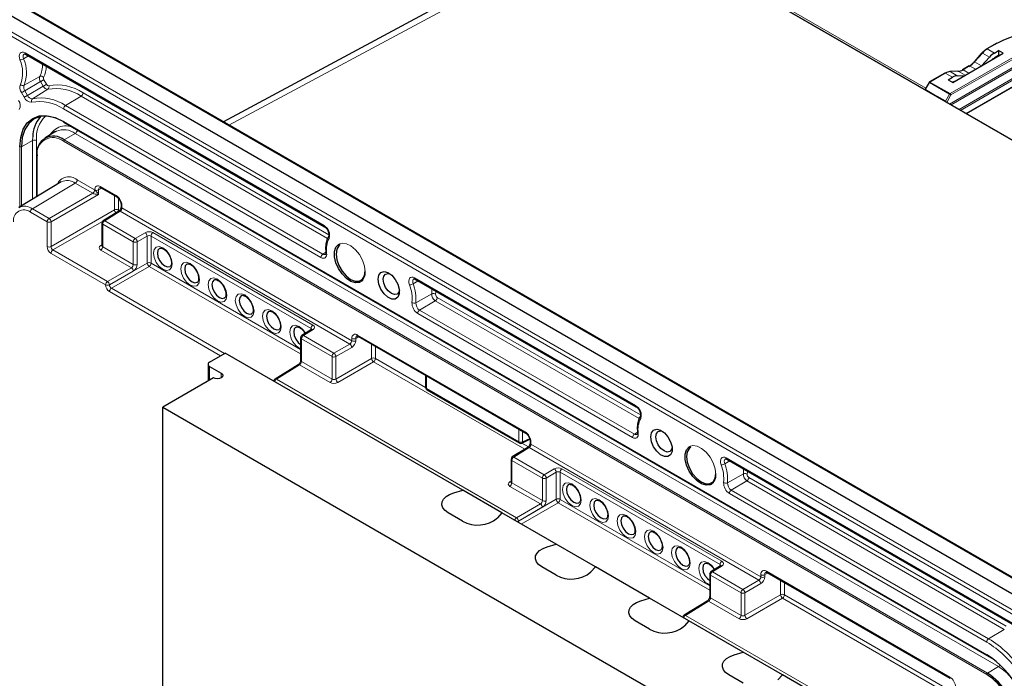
# Paper-space layout 'Blatt2' of a CAD drawing. Header units: millimetres. Extents: x 5 to 418, y 2 to 292.
# Tile 51 of 54: x 249 to 309, y 220 to 260. Entities that reach past the tile are written whole.
import ezdxf

# ---------------------------------------------------------------- set-up
doc = ezdxf.new("R2010")
doc.units = ezdxf.units.MM

psp = doc.layouts.new('Blatt2')

# ---------------------------------------------------------------- linework, layer by layer
at = {"color": 7, "linetype": 'Continuous', "lineweight": 18}
for p, q in [((304.553, 254.894), (282.307, 267.736)), ((282.355, 267.819), (303.866, 255.401)), ((285.403, 265.911), (261.706, 253.17)), ((334.098, 237.8), (285.403, 265.911)), ((313.806, 223.039), (248.988, 260.458)), ((312.036, 221.881), (247.218, 259.3)), ((247.334, 259.503), (312.152, 222.084)), ((308.206, 258.125), (307.59, 257.769)), ((249.371, 257.527), (267.457, 247.086)), ((305.342, 255.066), (309.423, 257.422)), ((307.291, 257.52), (306.817, 256.992)), ((307.719, 257.274), (307.291, 257.52)), ((308.019, 257.522), (307.59, 257.769)), ((249.578, 257.351), (249.28, 257.182)), ((305.311, 254.44), (309.478, 256.845)), ((309.471, 257.341), (305.389, 254.985)), ((307.237, 256.749), (306.817, 256.992)), ((305.05, 256.303), (304.124, 255.769)), ((305.479, 256.056), (305.05, 256.303)), ((305.823, 256.418), (305.349, 256.399)), ((305.777, 256.152), (305.349, 256.399)), ((309.525, 256.765), (305.405, 254.386)), ((306.243, 256.175), (305.823, 256.418)), ((305.883, 254.11), (309.885, 256.42)), ((309.933, 256.34), (305.976, 254.056)), ((306.519, 256.743), (306.122, 256.514)), ((306.476, 256.31), (306.122, 256.514)), ((306.872, 256.538), (306.519, 256.743)), ((250.269, 256.105), (249.307, 255.576)), ((250.312, 255.795), (249.353, 255.242)), ((250.473, 255.517), (250.312, 255.795)), ((250.511, 255.91), (250.672, 255.631)), ((304.091, 255.733), (303.845, 255.308)), ((305.308, 255.031), (304.091, 255.733)), ((304.124, 255.769), (305.342, 255.066)), ((310.335, 256.161), (306.333, 253.85)), ((249.315, 254.848), (249.154, 255.127)), ((249.353, 255.242), (249.514, 254.963)), ((250.473, 255.517), (249.514, 254.963)), ((250.753, 255.328), (249.816, 254.761)), ((252.875, 255.12), (267.757, 246.528)), ((305.067, 254.603), (305.308, 255.031)), ((252.759, 254.917), (251.812, 254.351)), ((267.665, 246.312), (252.759, 254.917)), ((305.389, 254.985), (305.138, 254.54)), ((267.268, 245.158), (251.696, 254.148)), ((251.812, 254.351), (267.384, 245.361)), ((251.696, 253.383), (307.558, 221.135)), ((251.743, 252.268), (252.406, 252.664)), ((252.406, 252.664), (308.267, 220.416)), ((252.521, 252.867), (307.981, 220.851)), ((249.825, 252.234), (249.151, 251.858)), ((249.825, 252.234), (249.832, 252.448)), ((249.825, 248.676), (249.825, 252.234)), ((250.059, 248.818), (250.059, 252.233)), ((307.558, 219.939), (251.696, 252.187)), ((251.743, 252.268), (307.604, 220.02)), ((249.057, 248.211), (249.057, 251.859)), ((249.151, 251.858), (249.151, 248.268)), ((250.093, 251.261), (250.093, 248.839)), ((252.406, 249.654), (249.809, 248.102)), ((253.464, 249.043), (252.406, 249.654)), ((252.521, 249.857), (253.58, 249.245)), ((250.822, 247.517), (253.464, 249.043)), ((253.584, 249.243), (253.584, 249.245)), ((254.008, 249.35), (253.818, 249.244)), ((253.818, 249.244), (253.818, 248.974)), ((253.936, 249.448), (254.878, 248.904)), ((253.818, 248.974), (250.94, 247.313)), ((254.781, 248.034), (254.781, 248.904)), ((255.015, 248.74), (255.015, 248.032)), ((250.706, 247.314), (249.693, 247.899)), ((249.809, 248.102), (250.822, 247.517)), ((250.94, 245.816), (254.781, 248.034)), ((255.118, 247.952), (254.188, 247.376)), ((255.015, 248.032), (255.077, 247.997)), ((269.021, 239.926), (255.118, 247.952)), ((255.23, 248.295), (255.23, 248.157)), ((255.23, 248.157), (269.14, 240.127)), ((250.706, 245.817), (250.706, 247.314)), ((250.94, 247.313), (250.94, 245.816)), ((254.059, 247.344), (251.058, 245.612)), ((254.188, 247.376), (256.036, 246.309)), ((255.92, 246.106), (254.072, 247.173)), ((254.072, 247.173), (254.072, 245.808)), ((256.036, 246.309), (256.64, 246.658)), ((257.107, 246.66), (266.787, 241.072)), ((255.92, 244.741), (255.92, 246.106)), ((256.758, 246.454), (256.154, 246.105)), ((256.154, 246.105), (256.154, 244.74)), ((256.758, 244.821), (256.758, 246.454)), ((266.672, 240.869), (256.991, 246.457)), ((256.991, 246.457), (256.991, 244.819)), ((251.058, 245.612), (254.358, 243.707)), ((253.952, 245.879), (254.023, 245.923)), ((255.801, 244.54), (253.956, 245.605)), ((254.072, 245.808), (255.92, 244.741)), ((267.569, 245.472), (267.384, 245.361)), ((254.242, 243.504), (250.942, 245.409)), ((254.358, 243.707), (255.801, 244.54)), ((254.475, 243.503), (256.758, 244.821)), ((255.918, 244.336), (254.475, 243.503)), ((256.876, 244.616), (254.593, 243.299)), ((266.044, 239.324), (256.876, 244.616)), ((256.991, 244.819), (266.044, 239.593)), ((273.148, 243.744), (272.85, 243.575)), ((272.941, 243.92), (286.313, 236.201)), ((254.242, 243.504), (254.242, 243.504)), ((254.475, 243.503), (254.475, 243.503)), ((261.195, 239.218), (254.477, 243.096)), ((254.593, 243.299), (261.429, 239.353)), ((273.977, 242.952), (273.014, 242.417)), ((274.192, 242.544), (273.245, 241.978)), ((286.521, 235.426), (274.192, 242.544)), ((274.308, 242.747), (286.613, 235.643)), ((273.245, 241.978), (286.24, 234.476)), ((286.125, 234.273), (273.129, 241.775)), ((266.792, 240.797), (266.209, 240.437)), ((266.672, 240.783), (266.672, 240.869)), ((267.941, 239.167), (266.093, 240.234)), ((266.093, 240.234), (266.093, 238.868)), ((266.209, 240.437), (268.057, 239.37)), ((269.14, 240.127), (269.14, 240.265)), ((269.564, 240.37), (269.374, 240.264)), ((269.374, 240.264), (269.374, 240.125)), ((269.492, 240.468), (279.627, 234.617)), ((268.057, 239.37), (269.021, 239.926)), ((269.138, 239.722), (268.175, 239.166)), ((270.337, 239.053), (270.337, 239.923)), ((270.571, 239.789), (270.571, 239.052)), ((267.941, 237.801), (267.941, 239.167)), ((268.175, 239.166), (268.175, 237.805)), ((268.175, 237.805), (270.337, 239.053)), ((270.571, 239.052), (273.605, 237.3)), ((260.535, 238.565), (260.535, 237.749)), ((265.981, 238.663), (264.587, 237.801)), ((267.825, 237.598), (265.981, 238.663)), ((266.093, 238.868), (267.941, 237.801)), ((270.455, 238.849), (268.293, 237.601)), ((279.609, 233.565), (270.455, 238.849)), ((261.242, 238.157), (261.242, 237.885)), ((264.399, 237.695), (264.43, 237.713)), ((264.587, 237.801), (279.106, 229.42)), ((273.654, 238.009), (273.654, 237.24)), ((273.654, 237.24), (279.236, 234.017)), ((279.236, 234.017), (279.236, 234.786)), ((279.466, 234.654), (279.466, 234.013)), ((279.466, 234.013), (279.903, 234.216)), ((286.425, 234.586), (286.24, 234.476)), ((279.867, 233.665), (278.936, 233.089)), ((279.431, 233.937), (279.825, 233.71)), ((293.769, 225.639), (279.867, 233.665)), ((279.979, 234.008), (279.979, 233.87)), ((279.979, 233.87), (293.889, 225.839)), ((278.936, 233.089), (280.785, 232.022)), ((291.797, 233.035), (309.883, 222.594)), ((280.669, 231.819), (278.821, 232.886)), ((278.821, 232.886), (278.821, 231.521)), ((280.785, 232.022), (281.389, 232.371)), ((281.856, 232.373), (291.536, 226.785)), ((292.004, 232.859), (291.706, 232.689)), ((280.669, 230.454), (280.669, 231.819)), ((281.507, 232.167), (280.903, 231.818)), ((280.903, 231.818), (280.903, 230.452)), ((281.507, 230.533), (281.507, 232.167)), ((291.42, 226.582), (281.74, 232.17)), ((281.74, 232.17), (281.74, 230.532)), ((292.833, 232.067), (291.87, 231.532)), ((293.164, 231.861), (308.736, 222.872)), ((278.701, 231.592), (278.772, 231.636)), ((280.549, 230.253), (278.705, 231.318)), ((278.821, 231.521), (280.669, 230.454)), ((293.048, 231.658), (292.101, 231.092)), ((308.621, 222.669), (293.048, 231.658)), ((307.558, 221.9), (291.986, 230.89)), ((292.101, 231.092), (307.674, 222.103)), ((279.106, 229.42), (280.549, 230.253)), ((279.224, 229.216), (281.507, 230.533)), ((280.667, 230.049), (279.224, 229.216)), ((281.624, 230.329), (279.391, 229.04)), ((290.793, 225.037), (281.624, 230.329)), ((281.74, 230.532), (290.793, 225.306)), ((279.224, 229.216), (279.224, 229.216)), ((291.54, 226.51), (290.957, 226.15)), ((291.42, 226.496), (291.42, 226.582)), ((292.69, 224.88), (290.841, 225.947)), ((290.841, 225.947), (290.841, 224.581)), ((290.957, 226.15), (292.806, 225.083)), ((293.889, 225.839), (293.889, 225.978)), ((294.313, 226.083), (294.123, 225.977)), ((294.123, 225.977), (294.123, 225.838)), ((294.241, 226.181), (305.319, 219.786)), ((292.806, 225.083), (293.769, 225.639)), ((293.887, 225.435), (292.924, 224.879)), ((295.086, 224.766), (295.086, 225.636)), ((295.32, 225.501), (295.32, 224.765)), ((292.69, 223.514), (292.69, 224.88)), ((292.924, 224.879), (292.924, 223.518)), ((292.924, 223.518), (295.086, 224.766)), ((295.32, 224.765), (305.412, 218.939)), ((290.73, 224.376), (289.336, 223.514)), ((292.574, 223.311), (290.73, 224.376)), ((290.841, 224.581), (292.69, 223.514)), ((295.204, 224.562), (293.041, 223.313)), ((305.187, 218.799), (295.204, 224.562)), ((289.148, 223.408), (289.178, 223.426)), ((289.336, 223.514), (302.771, 215.758)), ((308.621, 222.669), (307.674, 222.103)), ((307.604, 220.02), (308.267, 220.416))]:
    psp.add_line(p, q, dxfattribs=at)
at = {"color": 7, "linetype": 'Continuous', "lineweight": 25}
for p, q in [((284.831, 265.975), (261.373, 253.362)), ((334.13, 237.803), (285.436, 265.914)), ((313.887, 223.046), (249.069, 260.465)), ((248.161, 259.997), (312.979, 222.578)), ((308.173, 258.128), (307.557, 257.773)), ((249.405, 257.451), (267.492, 247.01)), ((305.5, 255.746), (308.555, 257.51)), ((307.262, 257.527), (306.788, 256.998)), ((308.019, 257.522), (308.277, 257.671)), ((308.277, 257.376), (308.072, 257.258)), ((308.555, 257.51), (308.277, 257.671)), ((308.277, 257.671), (308.277, 257.376)), ((308.277, 257.376), (308.3, 257.363)), ((307.25, 256.757), (307.719, 257.274)), ((305.017, 256.307), (304.091, 255.772)), ((305.801, 256.423), (305.327, 256.405)), ((306.485, 256.746), (306.089, 256.517)), ((304.067, 255.747), (303.835, 255.347)), ((305.222, 255.907), (305.479, 256.056)), ((305.222, 255.907), (305.5, 255.746)), ((305.777, 256.152), (306.238, 256.173)), ((306.313, 253.862), (310.302, 256.164)), ((303.845, 255.308), (304.553, 254.9)), ((304.553, 254.9), (304.553, 254.878)), ((305.067, 254.603), (304.553, 254.9)), ((251.71, 253.352), (307.572, 221.104)), ((251.216, 252.772), (250.561, 252.375)), ((250.073, 251.288), (250.073, 248.827)), ((251.563, 249.73), (248.999, 248.176)), ((253.97, 249.372), (254.913, 248.828)), ((255.033, 247.959), (254.102, 247.383)), ((255.181, 248.363), (255.181, 248.225)), ((254.023, 247.241), (254.023, 245.877)), ((254.022, 245.879), (254.019, 245.859)), ((272.975, 243.844), (286.348, 236.125)), ((266.706, 240.804), (266.123, 240.444)), ((266.044, 240.302), (266.044, 238.936)), ((269.526, 240.392), (279.662, 234.541)), ((260.535, 238.837), (261.478, 239.381)), ((275.848, 231.086), (261.478, 239.381)), ((260.438, 238.701), (260.438, 237.692)), ((260.535, 238.565), (261.242, 238.157)), ((265.895, 238.67), (264.502, 237.808)), ((260.771, 237.885), (257.707, 236.116)), ((273.605, 238.037), (273.605, 237.308)), ((273.688, 237.163), (279.271, 233.941)), ((257.707, 236.116), (298.955, 212.304)), ((257.707, 126.427), (257.707, 236.116)), ((279.424, 233.934), (279.917, 234.162)), ((279.781, 233.671), (278.851, 233.096)), ((279.93, 234.076), (279.93, 233.938)), ((278.772, 232.954), (278.772, 231.59)), ((291.832, 232.959), (309.918, 222.518)), ((278.771, 231.591), (278.767, 231.572)), ((275.312, 230.931), (275.848, 231.086)), ((278.221, 229.716), (275.848, 231.086)), ((275.844, 229.21), (274.972, 229.714)), ((278.221, 229.716), (277.952, 229.407)), ((281.505, 227.82), (278.221, 229.716)), ((280.969, 227.665), (281.505, 227.82)), ((283.878, 226.45), (281.505, 227.82)), ((281.501, 225.945), (280.629, 226.448)), ((283.878, 226.45), (283.609, 226.141)), ((287.162, 224.554), (283.878, 226.45)), ((291.455, 226.517), (290.872, 226.157)), ((290.793, 226.015), (290.793, 224.649)), ((294.275, 226.105), (305.353, 219.709)), ((286.626, 224.399), (287.162, 224.554)), ((289.534, 223.185), (287.162, 224.554)), ((290.644, 224.383), (289.251, 223.521)), ((287.158, 222.679), (286.286, 223.182)), ((289.534, 223.185), (289.266, 222.876)), ((292.819, 221.289), (289.534, 223.185)), ((292.283, 221.134), (292.819, 221.289)), ((295.191, 219.919), (292.819, 221.289)), ((292.815, 219.413), (291.943, 219.917)), ((295.191, 219.919), (294.922, 219.61)), ((304.612, 214.481), (295.191, 219.919))]:
    psp.add_line(p, q, dxfattribs=at)
at = {"color": 7, "linetype": 'Continuous', "lineweight": 18, "flags": 128}
for points in [[(249.06, 257.111), (249.028, 257.227), (249.019, 257.336), (249.033, 257.43), (249.07, 257.505), (249.126, 257.554), (249.198, 257.575), (249.281, 257.566), (249.371, 257.527)], [(249.324, 257.476), (249.324, 257.476), (249.286, 257.443), (249.262, 257.394), (249.253, 257.331), (249.259, 257.258), (249.28, 257.182)], [(307.291, 257.52), (307.283, 257.525), (307.275, 257.528), (307.269, 257.529), (307.264, 257.529), (307.262, 257.527)], [(306.817, 256.992), (306.809, 256.996), (306.801, 256.999), (306.795, 257), (306.79, 257), (306.788, 256.998)], [(250.511, 255.91), (250.492, 255.9), (250.47, 255.887), (250.445, 255.873), (250.419, 255.857), (250.391, 255.841), (250.363, 255.825), (250.336, 255.81), (250.312, 255.795)], [(250.672, 255.631), (250.654, 255.621), (250.631, 255.608), (250.607, 255.594), (250.58, 255.578), (250.552, 255.562), (250.524, 255.546), (250.497, 255.531), (250.473, 255.517)], [(304.067, 255.747), (304.067, 255.747), (304.07, 255.745), (304.075, 255.742), (304.082, 255.738), (304.091, 255.733)], [(249.154, 255.127), (249.172, 255.138), (249.194, 255.15), (249.219, 255.165), (249.246, 255.18), (249.274, 255.196), (249.302, 255.213), (249.328, 255.228), (249.353, 255.242)], [(249.315, 254.848), (249.333, 254.859), (249.355, 254.871), (249.38, 254.886), (249.407, 254.901), (249.435, 254.917), (249.463, 254.934), (249.49, 254.949), (249.514, 254.963)], [(257.141, 245.423), (257.184, 245.648), (257.307, 245.789), (257.49, 245.825), (257.707, 245.75), (257.923, 245.575), (258.107, 245.327), (258.229, 245.045), (258.272, 244.77), (258.229, 244.545), (258.107, 244.404), (257.923, 244.368), (257.707, 244.443), (257.49, 244.618), (257.307, 244.865), (257.184, 245.148), (257.141, 245.423)], [(268.417, 245.992), (268.555, 246.025), (268.813, 245.993), (269.09, 245.857), (269.361, 245.63), (269.601, 245.331), (269.79, 244.987), (269.91, 244.628), (269.952, 244.288)], [(258.791, 244.47), (258.834, 244.696), (258.957, 244.837), (259.14, 244.872), (259.357, 244.797), (259.573, 244.622), (259.757, 244.375), (259.879, 244.092), (259.922, 243.817), (259.879, 243.592), (259.757, 243.451), (259.573, 243.415), (259.357, 243.491), (259.14, 243.665), (258.957, 243.913), (258.834, 244.196), (258.791, 244.47)], [(267.617, 245.417), (267.619, 245.33), (267.605, 245.253), (267.576, 245.19), (267.533, 245.144), (267.478, 245.118), (267.414, 245.111), (267.343, 245.125), (267.268, 245.158)], [(260.441, 243.518), (260.484, 243.743), (260.607, 243.884), (260.79, 243.92), (261.007, 243.845), (261.223, 243.67), (261.407, 243.422), (261.529, 243.14), (261.572, 242.865), (261.529, 242.64), (261.407, 242.499), (261.223, 242.463), (261.007, 242.538), (260.79, 242.713), (260.607, 242.96), (260.484, 243.243), (260.441, 243.518)], [(272.63, 243.505), (272.599, 243.62), (272.59, 243.729), (272.604, 243.824), (272.64, 243.898), (272.696, 243.947), (272.768, 243.968), (272.852, 243.959), (272.941, 243.92)], [(272.894, 243.869), (272.894, 243.869), (272.857, 243.836), (272.833, 243.787), (272.823, 243.724), (272.829, 243.652), (272.85, 243.575)], [(274.224, 243.124), (274.222, 243.075), (274.21, 242.933)], [(262.091, 242.565), (262.134, 242.791), (262.257, 242.932), (262.44, 242.967), (262.657, 242.892), (262.873, 242.717), (263.057, 242.47), (263.179, 242.187), (263.222, 241.912), (263.179, 241.687), (263.057, 241.546), (262.873, 241.51), (262.657, 241.586), (262.44, 241.76), (262.257, 242.008), (262.134, 242.291), (262.091, 242.565)], [(263.741, 241.613), (263.784, 241.838), (263.906, 241.979), (264.09, 242.015), (264.306, 241.94), (264.523, 241.765), (264.706, 241.517), (264.829, 241.235), (264.872, 240.96), (264.829, 240.735), (264.706, 240.594), (264.523, 240.558), (264.306, 240.633), (264.09, 240.808), (263.906, 241.055), (263.784, 241.338), (263.741, 241.613)], [(265.391, 240.661), (265.434, 240.886), (265.556, 241.027), (265.74, 241.062), (265.956, 240.987), (266.173, 240.813), (266.346, 240.582)], [(286.473, 234.532), (286.475, 234.444), (286.461, 234.368), (286.432, 234.305), (286.389, 234.259), (286.334, 234.232), (286.27, 234.225), (286.199, 234.239), (286.125, 234.273)], [(289.63, 233.746), (289.768, 233.779), (290.027, 233.747), (290.303, 233.611), (290.574, 233.383), (290.814, 233.084), (291.003, 232.741), (291.123, 232.382), (291.165, 232.042)], [(291.486, 232.619), (291.455, 232.735), (291.446, 232.844), (291.46, 232.938), (291.496, 233.012), (291.552, 233.062), (291.624, 233.082), (291.708, 233.073), (291.797, 233.035)], [(291.751, 232.984), (291.75, 232.983), (291.713, 232.951), (291.689, 232.901), (291.679, 232.839), (291.685, 232.766), (291.706, 232.689)], [(293.08, 232.238), (293.078, 232.189), (293.066, 232.048)], [(281.89, 231.136), (281.933, 231.361), (282.056, 231.502), (282.239, 231.538), (282.456, 231.462), (282.672, 231.288), (282.856, 231.04), (282.978, 230.757), (283.021, 230.483), (282.978, 230.258), (282.856, 230.116), (282.672, 230.081), (282.456, 230.156), (282.239, 230.331), (282.056, 230.578), (281.933, 230.861), (281.89, 231.136)], [(283.54, 230.183), (283.583, 230.408), (283.705, 230.55), (283.889, 230.585), (284.105, 230.51), (284.322, 230.335), (284.505, 230.088), (284.628, 229.805), (284.671, 229.53), (284.628, 229.305), (284.505, 229.164), (284.322, 229.128), (284.105, 229.204), (283.889, 229.378), (283.705, 229.626), (283.583, 229.908), (283.54, 230.183)], [(285.19, 229.231), (285.233, 229.456), (285.355, 229.597), (285.539, 229.633), (285.755, 229.557), (285.972, 229.383), (286.155, 229.135), (286.278, 228.853), (286.321, 228.578), (286.278, 228.353), (286.155, 228.211), (285.972, 228.176), (285.755, 228.251), (285.539, 228.426), (285.355, 228.673), (285.233, 228.956), (285.19, 229.231)], [(286.84, 228.278), (286.883, 228.503), (287.005, 228.645), (287.189, 228.68), (287.405, 228.605), (287.622, 228.43), (287.805, 228.183), (287.928, 227.9), (287.971, 227.625), (287.928, 227.4), (287.805, 227.259), (287.622, 227.223), (287.405, 227.299), (287.189, 227.473), (287.005, 227.721), (286.883, 228.004), (286.84, 228.278)], [(288.489, 227.326), (288.533, 227.551), (288.655, 227.692), (288.839, 227.728), (289.055, 227.653), (289.272, 227.478), (289.455, 227.23), (289.578, 226.948), (289.621, 226.673), (289.578, 226.448), (289.455, 226.306), (289.272, 226.271), (289.055, 226.346), (288.839, 226.521), (288.655, 226.768), (288.533, 227.051), (288.489, 227.326)], [(290.139, 226.373), (290.182, 226.599), (290.305, 226.74), (290.489, 226.775), (290.705, 226.7), (290.922, 226.525), (291.095, 226.295)]]:
    psp.add_lwpolyline(points, dxfattribs=at)
at = {"color": 7, "linetype": 'Continuous', "lineweight": 25, "flags": 128}
for points in [[(306.788, 256.998), (306.787, 256.997), (306.786, 256.993), (306.787, 256.988), (306.79, 256.981)], [(249.057, 251.859), (249.108, 252.424), (249.258, 252.909), (249.502, 253.295), (249.83, 253.567), (250.23, 253.715), (250.686, 253.734), (251.182, 253.621), (251.696, 253.383)], [(251.743, 253.355), (251.237, 253.589), (250.751, 253.7), (250.303, 253.682), (249.91, 253.536), (249.588, 253.269), (249.348, 252.89), (249.201, 252.413), (249.151, 251.858)], [(251.216, 252.772), (251.23, 252.78), (251.266, 252.8)], [(257.506, 245.712), (257.411, 245.601), (257.377, 245.423), (257.411, 245.205), (257.508, 244.982), (257.653, 244.786), (257.825, 244.647), (257.996, 244.588), (258.141, 244.616), (258.148, 244.62)], [(269.668, 243.679), (269.601, 243.65), (269.361, 243.628), (269.09, 243.713), (268.813, 243.897), (268.555, 244.163), (268.338, 244.488), (268.182, 244.843), (268.1, 245.196), (268.1, 245.517), (268.182, 245.776), (268.338, 245.95), (268.417, 245.992)], [(268.443, 245.935), (268.353, 245.865), (268.227, 245.653), (268.184, 245.363), (268.227, 245.022), (268.353, 244.665), (268.548, 244.327), (268.794, 244.039), (269.068, 243.832), (269.341, 243.724), (269.587, 243.727), (269.783, 243.84), (269.908, 244.052), (269.952, 244.342), (269.952, 244.342)], [(259.156, 244.759), (259.061, 244.649), (259.027, 244.47), (259.061, 244.253), (259.158, 244.029), (259.303, 243.833), (259.475, 243.695), (259.646, 243.635), (259.791, 243.663), (259.798, 243.668)], [(270.729, 243.839), (270.773, 244.084), (270.898, 244.245), (271.089, 244.301), (271.318, 244.244), (271.555, 244.082), (271.768, 243.836), (271.929, 243.54), (272.015, 243.234), (272.015, 242.959), (271.929, 242.752), (271.768, 242.642), (271.555, 242.642), (271.318, 242.754), (271.089, 242.961), (270.898, 243.237), (270.773, 243.543), (270.729, 243.839)], [(260.806, 243.807), (260.711, 243.696), (260.677, 243.518), (260.711, 243.3), (260.808, 243.077), (260.953, 242.881), (261.124, 242.742), (261.296, 242.683), (261.441, 242.711), (261.448, 242.715)], [(271.036, 243.839), (271.073, 244.036), (271.181, 244.159), (271.341, 244.19), (271.459, 244.16)], [(272.021, 243.188), (271.988, 243.07), (271.881, 242.947), (271.72, 242.916), (271.531, 242.981), (271.341, 243.134), (271.181, 243.351), (271.073, 243.598), (271.036, 243.839)], [(262.456, 242.854), (262.361, 242.744), (262.327, 242.565), (262.361, 242.348), (262.458, 242.124), (262.603, 241.928), (262.774, 241.79), (262.946, 241.73), (263.091, 241.758), (263.098, 241.763)], [(264.106, 241.902), (264.011, 241.791), (263.976, 241.613), (264.011, 241.395), (264.108, 241.172), (264.253, 240.976), (264.424, 240.837), (264.596, 240.778), (264.741, 240.806), (264.748, 240.81)], [(265.755, 240.949), (265.66, 240.839), (265.626, 240.661), (265.66, 240.443), (265.758, 240.219), (265.903, 240.023), (266.044, 239.904)], [(261.242, 238.157), (261.315, 238.094), (261.34, 238.021), (261.315, 237.947), (261.242, 237.885), (261.134, 237.843), (261.007, 237.828), (260.879, 237.843), (260.771, 237.885)], [(287.228, 234.314), (287.272, 234.559), (287.398, 234.721), (287.588, 234.777), (287.817, 234.72), (288.054, 234.557), (288.267, 234.312), (288.428, 234.016), (288.514, 233.709), (288.514, 233.434), (288.428, 233.228), (288.267, 233.117), (288.054, 233.117), (287.817, 233.229), (287.588, 233.436), (287.398, 233.712), (287.272, 234.018), (287.228, 234.314)], [(287.535, 234.314), (287.573, 234.511), (287.68, 234.634), (287.84, 234.666), (287.959, 234.635)], [(288.52, 233.663), (288.487, 233.545), (288.38, 233.422), (288.219, 233.391), (288.03, 233.457), (287.84, 233.609), (287.68, 233.826), (287.573, 234.073), (287.535, 234.314)], [(290.881, 231.433), (290.814, 231.403), (290.574, 231.382), (290.303, 231.467), (290.027, 231.65), (289.768, 231.917), (289.551, 232.242), (289.395, 232.597), (289.313, 232.95), (289.313, 233.271), (289.395, 233.53), (289.551, 233.704), (289.63, 233.746)], [(289.656, 233.689), (289.566, 233.619), (289.44, 233.407), (289.397, 233.117), (289.44, 232.776), (289.566, 232.419), (289.761, 232.08), (290.008, 231.793), (290.281, 231.586), (290.554, 231.478), (290.8, 231.481), (290.996, 231.594), (291.121, 231.806), (291.165, 232.096), (291.165, 232.096)], [(282.255, 231.425), (282.16, 231.314), (282.126, 231.136), (282.16, 230.918), (282.257, 230.694), (282.402, 230.498), (282.573, 230.36), (282.745, 230.301), (282.89, 230.329), (282.897, 230.333)], [(274.972, 229.714), (274.78, 229.855), (274.65, 230.017), (274.59, 230.193), (274.603, 230.372), (274.688, 230.545), (274.841, 230.701), (275.053, 230.832), (275.312, 230.931)], [(274.972, 229.714), (274.78, 229.855), (274.65, 230.017), (274.59, 230.193), (274.603, 230.372), (274.688, 230.545), (274.841, 230.701), (275.053, 230.832), (275.312, 230.931)], [(283.905, 230.472), (283.81, 230.362), (283.775, 230.183), (283.81, 229.966), (283.907, 229.742), (284.052, 229.546), (284.223, 229.408), (284.395, 229.348), (284.54, 229.376), (284.547, 229.38)], [(285.554, 229.52), (285.459, 229.409), (285.425, 229.231), (285.459, 229.013), (285.557, 228.789), (285.702, 228.593), (285.873, 228.455), (286.045, 228.396), (286.19, 228.424), (286.197, 228.428)], [(287.204, 228.567), (287.109, 228.457), (287.075, 228.278), (287.109, 228.061), (287.206, 227.837), (287.352, 227.641), (287.523, 227.503), (287.694, 227.443), (287.84, 227.471), (287.847, 227.475)], [(280.629, 226.448), (280.437, 226.589), (280.307, 226.752), (280.247, 226.928), (280.26, 227.107), (280.345, 227.279), (280.498, 227.435), (280.71, 227.566), (280.969, 227.665)], [(280.629, 226.448), (280.437, 226.589), (280.307, 226.752), (280.247, 226.928), (280.26, 227.107), (280.345, 227.279), (280.498, 227.435), (280.71, 227.566), (280.969, 227.665)], [(288.854, 227.615), (288.759, 227.504), (288.725, 227.326), (288.759, 227.108), (288.856, 226.884), (289.002, 226.688), (289.173, 226.55), (289.344, 226.491), (289.49, 226.519), (289.497, 226.523)], [(290.504, 226.662), (290.409, 226.552), (290.375, 226.373), (290.409, 226.156), (290.506, 225.932), (290.652, 225.736), (290.793, 225.616)], [(291.455, 226.517), (291.456, 226.518), (291.457, 226.519)], [(286.286, 223.182), (286.094, 223.323), (285.964, 223.486), (285.904, 223.662), (285.917, 223.841), (286.002, 224.014), (286.155, 224.17), (286.367, 224.301), (286.626, 224.399)], [(286.286, 223.182), (286.094, 223.323), (285.964, 223.486), (285.904, 223.662), (285.917, 223.841), (286.002, 224.014), (286.155, 224.17), (286.367, 224.301), (286.626, 224.399)], [(291.943, 219.917), (291.75, 220.058), (291.621, 220.221), (291.561, 220.396), (291.574, 220.576), (291.659, 220.748), (291.812, 220.904), (292.024, 221.035), (292.283, 221.134)], [(291.943, 219.917), (291.75, 220.058), (291.621, 220.221), (291.561, 220.396), (291.574, 220.576), (291.659, 220.748), (291.812, 220.904), (292.024, 221.035), (292.283, 221.134)]]:
    psp.add_lwpolyline(points, dxfattribs=at)
at = {"color": 7, "linetype": 'Continuous', "lineweight": 25}
for centre, radius, start, end in [((311.223, 252.334), 6.53, 62.48054, 117.51946), ((308.186, 258.098), 0.0335, 54.38242, 114.30712), ((308.139, 256.743), 1.163, 120.82793, 138.78045), ((308.229, 256.699), 1.247, 120.82793, 138.78045), ((307.571, 257.742), 0.0335, 54.38242, 114.30712), ((305.79, 257.857), 1.33, 300.82793, 318.78045), ((305.88, 257.813), 1.247, 300.82793, 318.78045), ((305.396, 255.741), 0.66, 94.05673, 121.56592), ((305.328, 256.364), 0.0413, 59.25628, 91.9406), ((305.777, 257.076), 0.66, 274.05673, 301.56592), ((306.103, 256.486), 0.0335, 54.38242, 114.30712), ((304.124, 255.714), 0.0667, 119.99731, 150), ((251.745, 252.429), 1.913, 139.11972, 179.4347), ((251.098, 251.478), 1.019, 50.79671, 189.21404), ((250.106, 251.285), 0.033, 115.38794, 174.63803), ((254.19, 247.241), 0.167, 121.72906, 180), ((266.211, 240.302), 0.167, 121.72906, 180), ((260.587, 238.701), 0.146, 110.78342, 249.21658), ((264.589, 237.667), 0.167, 121.72906, 175.02928), ((273.772, 237.308), 0.167, 180, 240.00269), ((279.354, 234.085), 0.167, 240.00269, 294.8105), ((278.939, 232.954), 0.167, 121.72906, 180), ((276.754, 230.847), 1.873, 240.92191, 309.73148), ((282.411, 227.582), 1.873, 240.92191, 309.73148), ((290.959, 226.015), 0.167, 121.72906, 180), ((289.338, 223.379), 0.167, 121.72906, 175.02928), ((288.068, 224.316), 1.873, 240.92191, 309.73148), ((304.467, 216.303), 5.736, 2.60548, 57.39452), ((307.585, 221.134), 0.033, 245.36022, 304.60414), ((305.68, 217.003), 3.485, 2.60548, 57.39452), ((305.671, 216.998), 3.588, 2.60548, 57.39452)]:
    psp.add_arc(centre, radius, start, end, dxfattribs=at)
at = {"color": 7, "linetype": 'Continuous', "lineweight": 18}
for centre, radius, start, end in [((249.45, 257.517), 0.0801, 172.814, 235.87382), ((249.003, 257.669), 0.561, 275.80774, 299.57771), ((247.331, 256.34), 1.893, 337.92236, 24.04064), ((247.407, 256.346), 2.05, 337.92236, 24.04064), ((248.877, 256.775), 1.545, 334.31545, 3.35921), ((249.125, 256.737), 1.528, 333.36873, 359.7437), ((305.031, 256.276), 0.0335, 54.38242, 114.30712), ((305.802, 256.382), 0.0413, 59.25628, 91.9406), ((306.499, 256.715), 0.0335, 54.38242, 114.30712), ((249.61, 255.445), 0.556, 160.71323, 214.87083), ((249.232, 255.75), 0.19, 219.66913, 293.40417), ((250.593, 255.992), 0.344, 160.71323, 214.87083), ((250.345, 255.931), 0.19, 39.66913, 113.40417), ((250.64, 256), 0.157, 160.71323, 214.87083), ((250.8, 255.684), 0.139, 202.3847, 269.88991), ((251.307, 252.746), 2.845, 56.54881, 100.2568), ((304.105, 255.741), 0.0335, 54.38242, 114.30712), ((304.175, 255.687), 0.0962, 121.95467, 151.14439), ((249.656, 255.453), 0.37, 160.71323, 214.87083), ((250.754, 255.632), 0.304, 202.3847, 269.88991), ((250.649, 255.465), 0.171, 307.35418, 28.20589), ((251.243, 252.622), 2.751, 56.54881, 100.2568), ((252.618, 255.132), 0.257, 303.22971, 357.34769), ((305.393, 254.984), 0.0962, 121.95467, 151.14439), ((301.722, 248.596), 7.367, 60.14978, 60.86879), ((305.286, 254.979), 0.103, 3.22965, 57.34774), ((248.589, 254.354), 0.492, 330.11702, 37.61254), ((249.77, 255.035), 0.492, 202.3847, 269.88991), ((249.816, 255.088), 0.327, 202.3847, 269.88991), ((249.92, 254.625), 0.171, 127.35418, 208.20589), ((250.239, 251.943), 2.643, 56.54881, 100.2568), ((250.303, 252.067), 2.737, 56.54881, 100.2568), ((251.953, 254.136), 0.257, 123.22971, 177.34769), ((251.892, 252.388), 1.839, 134.16143, 184.84477), ((251.729, 253.379), 0.0329, 173.76303, 234.92479), ((251.829, 252.034), 1.084, 50.26099, 150.09985), ((251.711, 251.687), 1.199, 54.60168, 111.82956), ((252.265, 252.879), 0.257, 303.22971, 357.34769), ((249.941, 252.005), 0.257, 62.65648, 116.76622), ((251.07, 251.42), 0.99, 50.79671, 189.21404), ((251.799, 252.182), 0.103, 123.22971, 177.34769), ((249.104, 251.95), 0.103, 242.65648, 296.76622), ((250.105, 251.29), 0.032, 184.12934, 247.1908), ((252.02, 249.255), 0.783, 50.20438, 156.04511), ((251.924, 249.023), 0.794, 52.64308, 116.99717), ((252.265, 249.868), 0.257, 303.22971, 357.34769), ((253.323, 249.257), 0.257, 303.22971, 357.34769), ((253.324, 249.26), 0.261, 303.1034, 356.33433), ((253.798, 249.28), 0.217, 50.79671, 189.21404), ((253.702, 249.474), 0.257, 242.65648, 296.76622), ((253.979, 249.262), 0.162, 124.38865, 186.35574), ((254.015, 249.438), 0.0801, 172.814, 235.87382), ((254.467, 248.261), 0.764, 2.60548, 57.39452), ((254.958, 248.894), 0.08, 172.79625, 236.05162), ((249.297, 247.414), 0.626, 50.79671, 189.21404), ((249.344, 247.474), 0.781, 53.54046, 116.80749), ((249.949, 247.887), 0.257, 123.22971, 177.34769), ((254.897, 247.804), 0.257, 62.65648, 116.76622), ((255.047, 248.05), 0.267, 183.59496, 227.02173), ((254.78, 248.04), 0.235, 332.46364, 358.2015), ((255.07, 247.884), 0.0835, 54.4735, 116.34159), ((255.261, 248.369), 0.0802, 184.50006, 247.15362), ((255.261, 248.231), 0.0798, 183.44041, 247.25929), ((250.963, 247.302), 0.257, 123.22971, 177.34769), ((250.824, 247.542), 0.257, 242.65648, 296.76622), ((250.676, 247.297), 0.264, 3.52223, 56.47777), ((254.328, 247.162), 0.257, 123.22971, 177.34769), ((254.139, 247.311), 0.0812, 53.48924, 117.32586), ((254.105, 247.249), 0.0823, 185.07867, 246.24147), ((256.494, 246.437), 0.264, 3.52223, 56.47777), ((257.248, 246.445), 0.257, 123.22971, 177.34769), ((267.536, 247.076), 0.08, 172.79743, 236.03979), ((267.132, 246.506), 0.665, 343.00505, 60.72066), ((256.177, 246.094), 0.257, 123.22971, 177.34769), ((256.038, 246.334), 0.257, 242.65648, 296.76622), ((255.89, 246.089), 0.264, 3.52223, 56.47777), ((269.016, 245.641), 1.417, 151.75682, 189.06752), ((267.864, 246.406), 0.135, 153.55383, 224.46515), ((250.824, 246.045), 0.257, 242.65648, 296.76622), ((251.198, 245.397), 0.257, 123.22971, 177.34769), ((254.003, 245.957), 0.0931, 236.5396, 281.44726), ((253.815, 245.82), 0.257, 303.22971, 357.34769), ((267.635, 245.483), 0.0679, 193.1094, 254.38756), ((267.525, 245.147), 0.257, 123.22971, 177.34769), ((267.481, 245.494), 0.164, 233.89054, 295.0613), ((255.655, 244.32), 0.264, 3.52223, 56.47777), ((256.038, 244.969), 0.257, 242.65648, 296.76622), ((256.873, 244.591), 0.257, 62.65648, 116.76622), ((257.022, 244.837), 0.264, 183.52223, 236.47777), ((256.735, 244.831), 0.257, 303.22971, 357.34769), ((269.315, 244.214), 0.641, 303.47008, 6.61952), ((254.498, 243.492), 0.257, 123.22971, 177.34769), ((254.212, 243.487), 0.264, 3.52223, 56.47777), ((273.02, 243.91), 0.0801, 172.814, 235.87382), ((254.36, 243.732), 0.257, 242.65648, 296.76622), ((254.36, 243.732), 0.257, 242.65648, 296.76622), ((254.734, 243.084), 0.257, 123.22971, 177.34769), ((272.573, 244.062), 0.561, 275.80774, 299.57771), ((270.431, 242.649), 2.359, 354.82669, 21.26436), ((270.468, 242.648), 2.556, 354.82669, 21.26436), ((272.037, 243.185), 1.954, 353.16528, 2.1757), ((274.077, 242.744), 0.231, 55.12392, 115.67626), ((274.437, 242.933), 0.46, 177.67679, 237.89478), ((274.051, 242.758), 0.257, 303.22971, 357.34769), ((274.42, 242.925), 0.21, 177.67679, 237.89478), ((273.525, 242.406), 0.745, 177.67679, 237.89478), ((272.913, 242.626), 0.231, 235.12392, 295.67626), ((273.508, 242.397), 0.495, 177.67679, 237.89478), ((273.386, 241.763), 0.257, 123.22971, 177.34769), ((266.928, 240.857), 0.257, 123.22971, 177.34769), ((266.743, 240.732), 0.0812, 53.48924, 117.32586), ((266.559, 240.687), 1.168, 181.28952, 243.85906), ((266.126, 240.309), 0.0823, 185.07867, 246.24147), ((266.349, 240.222), 0.257, 123.22971, 177.34769), ((266.16, 240.369), 0.0835, 54.4735, 116.34159), ((269.355, 240.3), 0.217, 50.79671, 189.21404), ((269.258, 240.493), 0.257, 242.65648, 296.76622), ((269.258, 240.355), 0.257, 242.65648, 296.76622), ((269.535, 240.282), 0.162, 124.38865, 186.35574), ((269.574, 240.459), 0.0823, 173.76303, 234.92479), ((268.875, 239.706), 0.264, 3.52223, 56.47777), ((266.126, 238.944), 0.0823, 185.07867, 246.24147), ((268.198, 239.155), 0.257, 123.22971, 177.34769), ((268.059, 239.395), 0.257, 242.65648, 296.76622), ((267.911, 239.149), 0.264, 3.52223, 56.47777), ((270.453, 238.824), 0.257, 62.65648, 116.76622), ((270.601, 239.069), 0.264, 183.52223, 236.47777), ((270.315, 239.064), 0.257, 303.22971, 357.34769), ((265.932, 238.595), 0.0835, 54.4735, 116.34159), ((264.73, 237.585), 0.26, 123.36554, 165.6151), ((264.539, 237.733), 0.0835, 54.4735, 116.34159), ((267.685, 237.813), 0.257, 303.22971, 357.34769), ((268.439, 237.821), 0.264, 183.52223, 236.47777), ((273.687, 237.315), 0.0826, 185.2037, 246.11645), ((273.736, 237.231), 0.0826, 173.88802, 234.7998), ((285.988, 235.62), 0.665, 343.00505, 60.72066), ((286.393, 236.191), 0.08, 172.79743, 236.03979), ((287.873, 234.755), 1.417, 151.75682, 189.06752), ((286.72, 235.521), 0.135, 153.55383, 224.46515), ((279.215, 233.973), 0.764, 2.60548, 57.39452), ((279.709, 234.608), 0.0826, 173.82876, 234.20651), ((286.381, 234.261), 0.257, 123.22971, 177.34769), ((286.337, 234.608), 0.164, 233.89054, 295.0613), ((286.491, 234.597), 0.0679, 193.1094, 254.38756), ((279.354, 234.246), 0.258, 242.73836, 295.52952), ((279.318, 234.008), 0.0826, 173.88802, 234.7998), ((279.382, 234.006), 0.0837, 299.96214, 4.97746), ((279.818, 233.597), 0.0835, 54.4735, 116.34159), ((280.014, 234.085), 0.0845, 186.91209, 245.46319), ((280.012, 233.945), 0.0826, 185.77077, 246.17813), ((278.852, 232.96), 0.0801, 184.12934, 247.1908), ((279.077, 232.874), 0.257, 123.22971, 177.34769), ((278.888, 233.021), 0.0835, 54.4735, 116.34159), ((291.877, 233.025), 0.0801, 172.814, 235.87382), ((281.243, 232.15), 0.264, 3.52223, 56.47777), ((281.997, 232.158), 0.257, 123.22971, 177.34769), ((291.43, 233.177), 0.561, 275.80774, 299.57771), ((289.287, 231.763), 2.359, 354.82669, 21.26436), ((289.325, 231.762), 2.556, 354.82669, 21.26436), ((290.893, 232.299), 1.954, 353.16528, 2.1757), ((280.926, 231.807), 0.257, 123.22971, 177.34769), ((280.787, 232.047), 0.257, 242.65648, 296.76622), ((280.639, 231.802), 0.264, 3.52223, 56.47777), ((290.528, 231.968), 0.641, 303.47008, 6.61952), ((292.933, 231.858), 0.231, 55.12392, 115.67626), ((293.293, 232.048), 0.46, 177.67679, 237.89478), ((292.908, 231.873), 0.257, 303.22971, 357.34769), ((293.276, 232.039), 0.21, 177.67679, 237.89478), ((278.752, 231.67), 0.0931, 236.5396, 281.44726), ((278.564, 231.533), 0.257, 303.22971, 357.34769), ((292.382, 231.521), 0.745, 177.67679, 237.89478), ((291.77, 231.741), 0.231, 235.12392, 295.67626), ((292.365, 231.512), 0.495, 177.67679, 237.89478), ((292.242, 230.878), 0.257, 123.22971, 177.34769), ((280.403, 230.033), 0.264, 3.52223, 56.47777), ((280.787, 230.682), 0.257, 242.65648, 296.76622), ((281.622, 230.304), 0.257, 62.65648, 116.76622), ((281.77, 230.55), 0.264, 183.52223, 236.47777), ((281.484, 230.544), 0.257, 303.22971, 357.34769), ((279.249, 229.203), 0.26, 123.36554, 165.6151), ((278.96, 229.2), 0.264, 3.52223, 56.47777), ((279.115, 229.424), 0.235, 274.1034, 297.51306), ((279.115, 229.424), 0.235, 274.11723, 297.51367), ((291.677, 226.57), 0.257, 123.22971, 177.34769), ((291.491, 226.439), 0.0866, 55.43174, 112.86232), ((291.307, 226.4), 1.168, 181.28952, 243.85906), ((290.873, 226.021), 0.0801, 184.12934, 247.1908), ((291.098, 225.935), 0.257, 123.22971, 177.34769), ((290.909, 226.082), 0.0835, 54.4735, 116.34159), ((294.103, 226.013), 0.217, 50.79671, 189.21404), ((294.007, 226.206), 0.257, 242.65648, 296.76622), ((294.007, 226.068), 0.257, 242.65648, 296.76622), ((294.284, 225.995), 0.162, 124.38865, 186.35574), ((294.322, 226.172), 0.0823, 173.76303, 234.92479), ((293.623, 225.418), 0.264, 3.52223, 56.47777), ((290.873, 224.655), 0.0801, 184.12934, 247.1908), ((292.947, 224.868), 0.257, 123.22971, 177.34769), ((292.808, 225.108), 0.257, 242.65648, 296.76622), ((292.66, 224.862), 0.264, 3.52223, 56.47777), ((295.202, 224.537), 0.257, 62.65648, 116.76622), ((295.35, 224.782), 0.264, 183.52223, 236.47777), ((295.063, 224.777), 0.257, 303.22971, 357.34769), ((290.681, 224.311), 0.0812, 53.48924, 117.32586), ((289.479, 223.297), 0.26, 123.36554, 165.6151), ((289.288, 223.449), 0.0812, 53.48924, 117.32586), ((292.434, 223.526), 0.257, 303.22971, 357.34769), ((293.187, 223.534), 0.264, 183.52223, 236.47777), ((307.814, 221.888), 0.257, 123.22971, 177.34769), ((304.245, 216.481), 6.352, 34.41057, 58.56584), ((304.243, 216.49), 6.578, 34.41057, 58.56584), ((307.591, 221.131), 0.0329, 173.76303, 234.92479), ((308.128, 220.629), 0.254, 303.22173, 336.3154), ((307.66, 219.934), 0.103, 123.22971, 177.34769), ((306.678, 217.79), 3.069, 39.13422, 58.82151), ((305.401, 219.777), 0.0826, 173.82876, 234.20651), ((304.907, 219.142), 0.764, 2.60548, 57.39452)]:
    psp.add_arc(centre, radius, start, end, dxfattribs=at)
at = {"color": 7, "linetype": 'Continuous', "lineweight": 25}
for centre, major_axis, ratio, start_param, end_param in [((308.007, 256.713), (0.513, 0.859), 0.56722, 0.793746, 1.230078), ((308.06, 256.449), (0.513, 0.859), 0.56722, 0.793746, 1.054713), ((305.467, 255.246), (0.513, 0.859), 0.56722, 0.357413, 0.793746), ((305.405, 254.916), (0.513, 0.859), 0.56722, 0.532778, 0.706048), ((303.912, 255.347), (0.0809, 0.0217), 0.51759, 2.664011, 3.619289), ((305.068, 254.526), (-0.0222, 0.0812), 0.512471, 5.028851, 5.805584)]:
    psp.add_ellipse(centre, major_axis=major_axis, ratio=ratio, start_param=start_param, end_param=end_param, dxfattribs=at)
at = {"color": 7, "linetype": 'Continuous', "lineweight": 18}
for centre, major_axis, ratio, start_param, end_param in [((253.462, 248.905), (-0.083, 0.144), 0.598058, 5.480569, 5.497718), ((253.702, 249.044), (0.264, -0.031), 0.234127, 3.639795, 5.193138), ((253.58, 248.973), (-0.167, 0.289), 0.577557, 5.480567, 5.497716), ((253.702, 249.044), (-0.161, 0.209), 0.214465, 4.217307, 5.77065), ((255.116, 248.086), (0.079, 0.147), 0.556897, 3.928091, 5.481434), ((256.872, 246.519), (0.333, 0.005), 0.587275, 0.776363, 2.329706), ((256.874, 246.384), (0.167, 0.005), 0.597067, 0.766692, 2.320035), ((250.942, 245.681), (-0.167, 0.289), 0.577557, 0.785632, 2.356124), ((251.06, 245.749), (-0.083, 0.144), 0.598058, 0.785633, 2.356125), ((254.192, 245.746), (0.333, 0.005), 0.587275, 2.364613, 3.917956), ((254.19, 245.881), (0.167, 0.005), 0.597067, 3.122887, 3.908285), ((255.799, 244.675), (0.088, 0.142), 0.597161, 3.963072, 5.516415), ((255.914, 244.606), (0.171, 0.286), 0.587369, 3.9534, 5.506743), ((254.477, 243.368), (-0.167, 0.289), 0.577557, 0.785632, 2.356124), ((254.595, 243.436), (-0.083, 0.144), 0.598058, 0.785633, 2.356125), ((266.554, 240.796), (0.167, 0.005), 0.597067, 6.254707, 7.049877), ((266.552, 240.931), (0.333, 0.005), 0.587275, 5.506205, 7.059548), ((269.018, 240.061), (0.088, 0.142), 0.597161, 3.963072, 5.516415), ((269.134, 239.992), (0.171, 0.286), 0.587369, 3.9534, 5.506743), ((265.979, 238.798), (0.079, 0.147), 0.556897, 3.928091, 5.481434), ((268.059, 237.874), (0.167, 0.005), 0.597067, 3.908285, 5.461628), ((268.061, 237.739), (0.333, 0.005), 0.587275, 3.917956, 5.471299), ((279.865, 233.799), (0.079, 0.147), 0.556897, 3.928091, 5.481434), ((281.62, 232.232), (0.333, 0.005), 0.587275, 0.776363, 2.329706), ((281.622, 232.097), (0.167, 0.005), 0.597067, 0.766692, 2.320035), ((278.941, 231.459), (0.333, 0.005), 0.587275, 2.364613, 3.917956), ((278.939, 231.593), (0.167, 0.005), 0.597067, 3.122887, 3.908285), ((280.547, 230.388), (0.088, 0.142), 0.597161, 3.963072, 5.516415), ((280.663, 230.319), (0.171, 0.286), 0.587369, 3.9534, 5.506743), ((279.344, 229.149), (-0.083, 0.144), 0.598058, 0.785633, 1.396361), ((291.303, 226.509), (0.167, 0.005), 0.597067, 6.25388, 7.049877), ((291.3, 226.644), (0.333, 0.005), 0.587275, 5.506205, 7.059548), ((293.767, 225.774), (0.088, 0.142), 0.597161, 3.963072, 5.516415), ((293.883, 225.705), (0.171, 0.286), 0.587369, 3.9534, 5.506743), ((290.728, 224.511), (0.079, 0.147), 0.556897, 3.928091, 5.481434), ((292.808, 223.587), (0.167, 0.005), 0.597067, 3.908285, 5.461628), ((292.81, 223.452), (0.333, 0.005), 0.587275, 3.917956, 5.471299)]:
    psp.add_ellipse(centre, major_axis=major_axis, ratio=ratio, start_param=start_param, end_param=end_param, dxfattribs=at)
at = {"color": 7, "linetype": 'Continuous', "lineweight": 25}
for points, knots in [([(249.325, 257.476), (249.325, 257.476), (249.324, 257.476), (249.352, 257.478), (249.39, 257.459), (249.405, 257.451)], [0, 0, 0, 0, 0.298248, 0.707902, 1, 1, 1, 1]), ([(253.888, 249.397), (253.888, 249.397), (253.889, 249.398), (253.894, 249.401), (253.938, 249.39), (253.964, 249.375), (253.97, 249.372)], [0, 0, 0, 0, 0.013248, 0.526651, 0.897464, 1, 1, 1, 1]), ([(254.913, 248.828), (254.932, 248.816), (254.975, 248.787), (255.048, 248.711), (255.116, 248.606), (255.163, 248.492), (255.18, 248.41), (255.181, 248.373), (255.181, 248.363)], [0, 0, 0, 0, 0.1478466, 0.3371707, 0.5392031, 0.7466697, 0.9328633, 1, 1, 1, 1]), ([(255.181, 248.225), (255.18, 248.213), (255.179, 248.187), (255.164, 248.132), (255.136, 248.073), (255.099, 248.018), (255.061, 247.978), (255.041, 247.965), (255.033, 247.959)], [0, 0, 0, 0, 0.156365, 0.321226, 0.502305, 0.692401, 0.861258, 1, 1, 1, 1]), ([(267.492, 247.01), (267.51, 246.998), (267.553, 246.97), (267.626, 246.893), (267.695, 246.788), (267.743, 246.671), (267.763, 246.568), (267.757, 246.493), (267.748, 246.476), (267.744, 246.467)], [0, 0, 0, 0, 0.1135941, 0.2590563, 0.4142825, 0.5736841, 0.7298797, 0.8617164, 1, 1, 1, 1]), ([(267.744, 246.467), (267.715, 246.414), (267.634, 246.267), (267.561, 245.972), (267.549, 245.679), (267.566, 245.504), (267.569, 245.467)], [0, 0, 0, 0, 0.19562, 0.546206, 0.903989, 1, 1, 1, 1]), ([(257.508, 245.708), (257.512, 245.712), (257.533, 245.732), (257.595, 245.734), (257.734, 245.687), (257.887, 245.572), (258.036, 245.397), (258.153, 245.185), (258.22, 244.965), (258.229, 244.778), (258.191, 244.656), (258.16, 244.631), (258.144, 244.619)], [0, 0, 0, 0, 0.026644, 0.143954, 0.244466, 0.350849, 0.459486, 0.571505, 0.683982, 0.793384, 0.897848, 1, 1, 1, 1]), ([(267.569, 245.467), (267.57, 245.445), (267.573, 245.395), (267.557, 245.351), (267.553, 245.346), (267.551, 245.346), (267.55, 245.346)], [0, 0, 0, 0, 0.266699, 0.594304, 0.934044, 1, 1, 1, 1]), ([(259.158, 244.756), (259.162, 244.76), (259.183, 244.78), (259.245, 244.781), (259.384, 244.735), (259.537, 244.619), (259.686, 244.445), (259.803, 244.232), (259.87, 244.013), (259.879, 243.826), (259.841, 243.704), (259.81, 243.679), (259.794, 243.666)], [0, 0, 0, 0, 0.0266442, 0.1439538, 0.2444656, 0.3508487, 0.4594856, 0.5715054, 0.683982, 0.7933842, 0.8978481, 1, 1, 1, 1]), ([(260.808, 243.803), (260.812, 243.807), (260.833, 243.827), (260.895, 243.829), (261.034, 243.782), (261.187, 243.667), (261.336, 243.492), (261.453, 243.28), (261.52, 243.06), (261.529, 242.873), (261.491, 242.751), (261.46, 242.726), (261.444, 242.714)], [0, 0, 0, 0, 0.0266442, 0.1439538, 0.2444656, 0.3508487, 0.4594856, 0.5715054, 0.683982, 0.7933842, 0.8978481, 1, 1, 1, 1]), ([(272.895, 243.869), (272.895, 243.869), (272.894, 243.87), (272.922, 243.871), (272.96, 243.852), (272.975, 243.844)], [0, 0, 0, 0, 0.298248, 0.707902, 1, 1, 1, 1]), ([(262.458, 242.851), (262.462, 242.855), (262.483, 242.875), (262.545, 242.876), (262.684, 242.83), (262.837, 242.715), (262.985, 242.54), (263.103, 242.327), (263.17, 242.108), (263.179, 241.921), (263.141, 241.799), (263.11, 241.774), (263.094, 241.761)], [0, 0, 0, 0, 0.0266442, 0.1439538, 0.2444656, 0.3508487, 0.4594856, 0.5715054, 0.683982, 0.7933842, 0.8978481, 1, 1, 1, 1]), ([(264.108, 241.899), (264.112, 241.902), (264.133, 241.922), (264.195, 241.924), (264.333, 241.877), (264.487, 241.762), (264.635, 241.588), (264.753, 241.375), (264.82, 241.155), (264.829, 240.969), (264.791, 240.846), (264.76, 240.821), (264.744, 240.809)], [0, 0, 0, 0, 0.026644, 0.143954, 0.244466, 0.350849, 0.459486, 0.571505, 0.683982, 0.793384, 0.897848, 1, 1, 1, 1]), ([(265.758, 240.946), (265.761, 240.95), (265.783, 240.97), (265.844, 240.971), (265.984, 240.925), (266.135, 240.809), (266.256, 240.678), (266.304, 240.586), (266.316, 240.563)], [0, 0, 0, 0, 0.053733, 0.290311, 0.493013, 0.707555, 0.926642, 1, 1, 1, 1]), ([(266.725, 240.818), (266.725, 240.819), (266.726, 240.823), (266.721, 240.814), (266.709, 240.806), (266.706, 240.804)], [0, 0, 0, 0, 0.097201, 0.720311, 1, 1, 1, 1]), ([(269.444, 240.416), (269.444, 240.416), (269.446, 240.418), (269.45, 240.42), (269.495, 240.409), (269.521, 240.395), (269.526, 240.392)], [0, 0, 0, 0, 0.013248, 0.526651, 0.897464, 1, 1, 1, 1]), ([(266.044, 238.936), (266.043, 238.924), (266.042, 238.899), (266.027, 238.844), (265.999, 238.784), (265.962, 238.73), (265.924, 238.69), (265.904, 238.676), (265.895, 238.67)], [0, 0, 0, 0, 0.156365, 0.321226, 0.502305, 0.692401, 0.861258, 1, 1, 1, 1]), ([(286.348, 236.125), (286.367, 236.112), (286.409, 236.084), (286.483, 236.007), (286.551, 235.902), (286.6, 235.785), (286.619, 235.683), (286.613, 235.607), (286.605, 235.591), (286.6, 235.582)], [0, 0, 0, 0, 0.1135941, 0.2590563, 0.4142825, 0.5736841, 0.7298797, 0.8617164, 1, 1, 1, 1]), ([(286.6, 235.582), (286.571, 235.529), (286.49, 235.381), (286.417, 235.087), (286.405, 234.793), (286.422, 234.619), (286.425, 234.582)], [0, 0, 0, 0, 0.19562, 0.546206, 0.903989, 1, 1, 1, 1]), ([(279.662, 234.541), (279.68, 234.528), (279.723, 234.5), (279.796, 234.423), (279.865, 234.319), (279.912, 234.205), (279.929, 234.123), (279.93, 234.086), (279.93, 234.076)], [0, 0, 0, 0, 0.147847, 0.337171, 0.539203, 0.74667, 0.932863, 1, 1, 1, 1]), ([(286.425, 234.582), (286.426, 234.56), (286.429, 234.51), (286.413, 234.466), (286.409, 234.461), (286.407, 234.461), (286.407, 234.461)], [0, 0, 0, 0, 0.266699, 0.594304, 0.934044, 1, 1, 1, 1]), ([(279.93, 233.938), (279.929, 233.925), (279.928, 233.9), (279.912, 233.845), (279.885, 233.786), (279.848, 233.731), (279.81, 233.691), (279.79, 233.678), (279.781, 233.671)], [0, 0, 0, 0, 0.156365, 0.321226, 0.502305, 0.692401, 0.861258, 1, 1, 1, 1]), ([(291.751, 232.984), (291.751, 232.984), (291.75, 232.984), (291.778, 232.985), (291.816, 232.967), (291.832, 232.959)], [0, 0, 0, 0, 0.2982484, 0.7079018, 1, 1, 1, 1]), ([(282.257, 231.421), (282.261, 231.425), (282.282, 231.445), (282.344, 231.447), (282.483, 231.4), (282.636, 231.285), (282.784, 231.11), (282.902, 230.897), (282.969, 230.678), (282.978, 230.491), (282.94, 230.369), (282.909, 230.344), (282.893, 230.332)], [0, 0, 0, 0, 0.026644, 0.143954, 0.244466, 0.350849, 0.459486, 0.571505, 0.683982, 0.793384, 0.897848, 1, 1, 1, 1]), ([(283.907, 230.469), (283.911, 230.473), (283.932, 230.492), (283.994, 230.494), (284.132, 230.448), (284.286, 230.332), (284.434, 230.158), (284.552, 229.945), (284.619, 229.726), (284.628, 229.539), (284.59, 229.417), (284.559, 229.392), (284.543, 229.379)], [0, 0, 0, 0, 0.026644, 0.143954, 0.244466, 0.350849, 0.459486, 0.571505, 0.683982, 0.793384, 0.897848, 1, 1, 1, 1]), ([(285.557, 229.516), (285.56, 229.52), (285.581, 229.54), (285.643, 229.542), (285.782, 229.495), (285.936, 229.38), (286.084, 229.205), (286.202, 228.992), (286.269, 228.773), (286.278, 228.586), (286.24, 228.464), (286.208, 228.439), (286.193, 228.427)], [0, 0, 0, 0, 0.026644, 0.143954, 0.244466, 0.350849, 0.459486, 0.571505, 0.683982, 0.793384, 0.897848, 1, 1, 1, 1]), ([(287.206, 228.564), (287.21, 228.568), (287.231, 228.588), (287.293, 228.589), (287.432, 228.543), (287.586, 228.427), (287.734, 228.253), (287.852, 228.04), (287.919, 227.821), (287.928, 227.634), (287.89, 227.512), (287.858, 227.487), (287.843, 227.474)], [0, 0, 0, 0, 0.026644, 0.143954, 0.244466, 0.350849, 0.459486, 0.571505, 0.683982, 0.793384, 0.897848, 1, 1, 1, 1]), ([(288.856, 227.611), (288.86, 227.615), (288.881, 227.635), (288.943, 227.637), (289.082, 227.59), (289.236, 227.475), (289.384, 227.3), (289.501, 227.088), (289.569, 226.868), (289.578, 226.681), (289.54, 226.559), (289.508, 226.534), (289.493, 226.522)], [0, 0, 0, 0, 0.0266442, 0.1439538, 0.2444656, 0.3508487, 0.4594856, 0.5715054, 0.683982, 0.7933842, 0.8978481, 1, 1, 1, 1]), ([(290.506, 226.659), (290.51, 226.663), (290.531, 226.683), (290.593, 226.684), (290.733, 226.638), (290.884, 226.521), (291.004, 226.391), (291.053, 226.299), (291.065, 226.276)], [0, 0, 0, 0, 0.053733, 0.290311, 0.493013, 0.707555, 0.926642, 1, 1, 1, 1]), ([(291.474, 226.531), (291.474, 226.532), (291.475, 226.536), (291.47, 226.527), (291.458, 226.519), (291.455, 226.517)], [0, 0, 0, 0, 0.097201, 0.720311, 1, 1, 1, 1]), ([(294.193, 226.129), (294.193, 226.129), (294.194, 226.13), (294.199, 226.133), (294.243, 226.122), (294.269, 226.108), (294.275, 226.105)], [0, 0, 0, 0, 0.013248, 0.526651, 0.897464, 1, 1, 1, 1]), ([(290.793, 224.649), (290.792, 224.637), (290.791, 224.611), (290.775, 224.557), (290.748, 224.497), (290.711, 224.443), (290.673, 224.403), (290.653, 224.389), (290.644, 224.383)], [0, 0, 0, 0, 0.156365, 0.321226, 0.502305, 0.692401, 0.861258, 1, 1, 1, 1])]:
    psp.add_open_spline(points, degree=3, knots=knots, dxfattribs=at)

doc.saveas('drawing.dxf')
